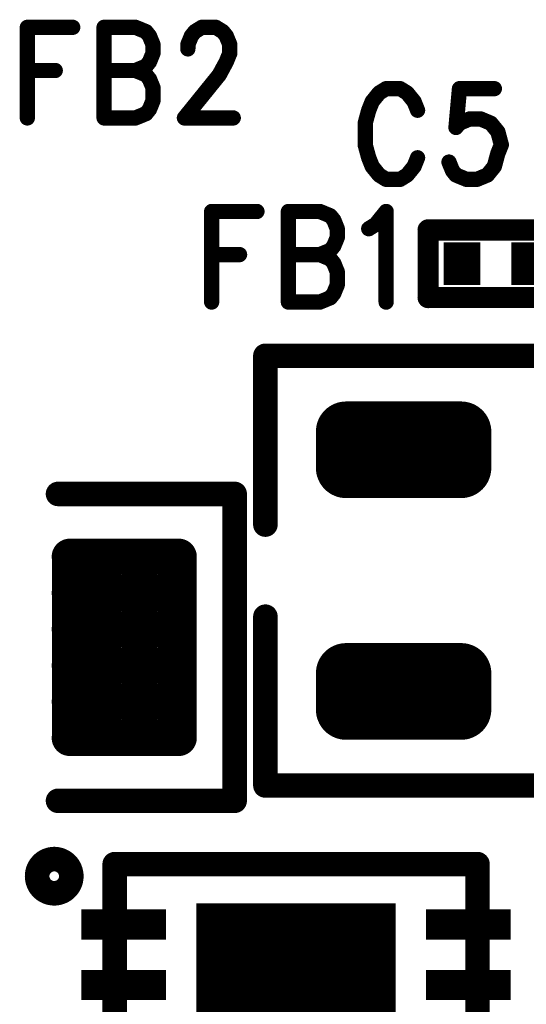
# Model space of a CAD drawing. Extents: x 2 to 38, y 2.4 to 29.6.
# Tile 68 of 93: x 20.9 to 21.7, y 15.9 to 17.4. Entities that reach past the tile are written whole.
import ezdxf

# ---------------------------------------------------------------- set-up
doc = ezdxf.new("R2010")
doc.units = 0
doc.layers.get('0').update_dxf_attribs({"linetype": 'CONTINUOUS'})
doc.layers.add('adt001026', color=1, linetype='CONTINUOUS')

# ---------------------------------------------------------------- blocks, each defined once
blk = doc.blocks.new('D11')
at = {"const_width": 0.0115}
blk.add_lwpolyline([(-0.00575, 0, 1), (0.00575, 0, 1)], format="xyb", close=True, dxfattribs=at)
blk = doc.blocks.new('D13')
at = {"const_width": 0.0185}
blk.add_lwpolyline([(-0.00925, 0, 1), (0.00925, 0, 1)], format="xyb", close=True, dxfattribs=at)
blk = doc.blocks.new('D15')
at = {"const_width": 0.0161}
blk.add_lwpolyline([(-0.00805, 0, 1), (0.00805, 0, 1)], format="xyb", close=True, dxfattribs=at)
blk = doc.blocks.new('D26')
at = {"const_width": 0.0646}
blk.add_lwpolyline([(-0.0277, 0), (0.0277, 0)], dxfattribs=at)
blk = doc.blocks.new('D35')
at = {"const_width": 0.0455}
blk.add_lwpolyline([(-0.02275, 0, 1), (0.02275, 0, 1)], format="xyb", close=True, dxfattribs=at)
blk = doc.blocks.new('D36')
at = {"const_width": 0.02725}
blk.add_lwpolyline([(-0.013625, 0, 1), (0.013625, 0, 1)], format="xyb", close=True, dxfattribs=at)
blk = doc.blocks.new('D54')
at = {"const_width": 0.0455}
blk.add_lwpolyline([(-0.06365, 0), (0.06365, 0)], dxfattribs=at)
blk = doc.blocks.new('D55')
at = {"const_width": 0.2457}
blk.add_lwpolyline([(-0.1501, 0), (0.1501, 0)], dxfattribs=at)

msp = doc.modelspace()

# ---------------------------------------------------------------- linework, layer by layer
at = {"layer": 'adt001026', "color": 1}
for points, const_width in [([(20.9277, 17.3618), (20.9277, 17.2253)], 0.023), ([(20.9277, 17.3618), (20.996, 17.3618)], 0.023), ([(21.0432, 17.3618), (21.0432, 17.2253)], 0.023), ([(21.0432, 17.3618), (21.0905, 17.3618)], 0.023), ([(21.0905, 17.3618), (21.1063, 17.3553)], 0.023), ([(21.1798, 17.3553), (21.1903, 17.3618)], 0.023), ([(21.1903, 17.3618), (21.2114, 17.3618)], 0.023), ([(21.2114, 17.3618), (21.2219, 17.3553)], 0.023), ([(21.1063, 17.3553), (21.1115, 17.3488)], 0.023), ([(21.1115, 17.3488), (21.1168, 17.3358)], 0.023), ([(21.1693, 17.3358), (21.1746, 17.3488)], 0.023), ([(21.1746, 17.3488), (21.1798, 17.3553)], 0.023), ([(21.2219, 17.3553), (21.2271, 17.3488)], 0.023), ([(21.2271, 17.3488), (21.2324, 17.3358)], 0.023), ([(21.1168, 17.3358), (21.1168, 17.3228)], 0.023), ([(21.1693, 17.3293), (21.1693, 17.3358)], 0.023), ([(21.2324, 17.3358), (21.2324, 17.3228)], 0.023), ([(21.1168, 17.3228), (21.1115, 17.3098)], 0.023), ([(21.2324, 17.3228), (21.2271, 17.3098)], 0.023), ([(21.1063, 17.3033), (21.0905, 17.2968)], 0.023), ([(21.1115, 17.3098), (21.1063, 17.3033)], 0.023), ([(21.2271, 17.3098), (21.2166, 17.2903)], 0.023), ([(20.9277, 17.2968), (20.9697, 17.2968)], 0.023), ([(21.0432, 17.2968), (21.0905, 17.2968)], 0.023), ([(21.0905, 17.2968), (21.1063, 17.2903)], 0.023), ([(21.1063, 17.2903), (21.1115, 17.2838)], 0.023), ([(21.1115, 17.2838), (21.1168, 17.2708)], 0.023), ([(21.2166, 17.2903), (21.1641, 17.2253)], 0.023), ([(21.1168, 17.2708), (21.1168, 17.2513)], 0.023), ([(21.4677, 17.2694), (21.4572, 17.2629)], 0.023), ([(21.4888, 17.2694), (21.4677, 17.2694)], 0.023), ([(21.4993, 17.2629), (21.4888, 17.2694)], 0.023), ([(21.5781, 17.2694), (21.5728, 17.2109)], 0.023), ([(21.6306, 17.2694), (21.5781, 17.2694)], 0.023), ([(21.4572, 17.2629), (21.4467, 17.2499)], 0.023), ([(21.5098, 17.2499), (21.4993, 17.2629)], 0.023), ([(21.1168, 17.2513), (21.1115, 17.2383)], 0.023), ([(21.4467, 17.2499), (21.4415, 17.2369)], 0.023), ([(21.515, 17.2369), (21.5098, 17.2499)], 0.023), ([(21.0905, 17.2253), (21.0432, 17.2253)], 0.023), ([(21.1063, 17.2318), (21.0905, 17.2253)], 0.023), ([(21.1115, 17.2383), (21.1063, 17.2318)], 0.023), ([(21.1641, 17.2253), (21.2376, 17.2253)], 0.023), ([(21.4415, 17.2369), (21.4362, 17.2174)], 0.023), ([(21.5781, 17.2174), (21.5938, 17.2239)], 0.023), ([(21.5938, 17.2239), (21.6096, 17.2239)], 0.023), ([(21.6096, 17.2239), (21.6253, 17.2173)], 0.023), ([(21.4362, 17.2174), (21.4362, 17.1848)], 0.023), ([(21.5728, 17.2109), (21.5781, 17.2174)], 0.023), ([(21.6253, 17.2173), (21.6359, 17.2043)], 0.023), ([(21.6359, 17.2043), (21.6411, 17.1848)], 0.023), ([(21.4362, 17.1848), (21.4415, 17.1653)], 0.023), ([(21.6411, 17.1848), (21.6358, 17.1718)], 0.023), ([(21.4415, 17.1653), (21.4467, 17.1523)], 0.023), ([(21.5098, 17.1523), (21.515, 17.1653)], 0.023), ([(21.6358, 17.1718), (21.6306, 17.1523)], 0.023), ([(21.4467, 17.1523), (21.4572, 17.1393)], 0.023), ([(21.4993, 17.1393), (21.5098, 17.1523)], 0.023), ([(21.5676, 17.1458), (21.5623, 17.1588)], 0.023), ([(21.6306, 17.1523), (21.6201, 17.1393)], 0.023), ([(21.4572, 17.1393), (21.4677, 17.1328)], 0.023), ([(21.4888, 17.1328), (21.4993, 17.1393)], 0.023), ([(21.5728, 17.1393), (21.5676, 17.1458)], 0.023), ([(21.5886, 17.1328), (21.5728, 17.1393)], 0.023), ([(21.6201, 17.1393), (21.6043, 17.1328)], 0.023), ([(21.4677, 17.1328), (21.4888, 17.1328)], 0.023), ([(21.6043, 17.1328), (21.5886, 17.1328)], 0.023), ([(21.2051, 17.0844), (21.2051, 16.9479)], 0.023), ([(21.2051, 17.0844), (21.2733, 17.0844)], 0.023), ([(21.3206, 17.0844), (21.3206, 16.9479)], 0.023), ([(21.3206, 17.0844), (21.3679, 17.0844)], 0.023), ([(21.3679, 17.0844), (21.3837, 17.0779)], 0.023), ([(21.3837, 17.0779), (21.3889, 17.0714)], 0.023), ([(21.452, 17.0649), (21.4677, 17.0844)], 0.023), ([(21.4677, 17.0844), (21.4677, 16.9479)], 0.023), ([(21.3889, 17.0714), (21.3942, 17.0584)], 0.023), ([(21.4415, 17.0584), (21.452, 17.0649)], 0.023), ([(21.531, 17.0566), (21.7344, 17.0566)], 0.032), ([(21.531, 16.9548), (21.531, 17.0566)], 0.032), ([(21.3942, 17.0584), (21.3942, 17.0454)], 0.023), ([(21.3889, 17.0324), (21.3837, 17.0259)], 0.023), ([(21.3942, 17.0454), (21.3889, 17.0324)], 0.023), ([(21.2051, 17.0194), (21.2471, 17.0194)], 0.023), ([(21.3206, 17.0194), (21.3679, 17.0194)], 0.023), ([(21.3837, 17.0259), (21.3679, 17.0194)], 0.023), ([(21.3679, 17.0194), (21.3837, 17.0129)], 0.023), ([(21.3837, 17.0129), (21.3889, 17.0064)], 0.023), ([(21.3889, 17.0064), (21.3942, 16.9934)], 0.023), ([(21.3942, 16.9934), (21.3942, 16.9739)], 0.023), ([(21.3942, 16.9739), (21.3889, 16.9609)], 0.023), ([(21.3889, 16.9609), (21.3837, 16.9544)], 0.023), ([(21.7344, 16.9548), (21.531, 16.9548)], 0.032), ([(21.3679, 16.9479), (21.3206, 16.9479)], 0.023), ([(21.3837, 16.9544), (21.3679, 16.9479)], 0.023), ([(21.7021, 16.867), (21.286, 16.867)], 0.037), ([(21.286, 16.867), (21.286, 16.6127)], 0.037), ([(21.4075, 16.6981), (21.4075, 16.7527)], 0.091), ([(21.4075, 16.7527), (21.5805, 16.7527)], 0.091), ([(21.4603, 16.6981), (21.4603, 16.7527)], 0.091), ([(21.5513, 16.6981), (21.5513, 16.7527)], 0.091), ([(21.5805, 16.7527), (21.5805, 16.6981)], 0.091), ([(21.5805, 16.6981), (21.4075, 16.6981)], 0.091), ([(21.4075, 16.6981), (21.5805, 16.6981)], 0.091), ([(21.2397, 16.6589), (20.9739, 16.6589)], 0.037), ([(21.2397, 16.1966), (21.2397, 16.6589)], 0.037), ([(20.9916, 16.5643), (21.1555, 16.5643)], 0.054), ([(20.9916, 16.2913), (20.9916, 16.5643)], 0.054), ([(20.9916, 16.5643), (21.1555, 16.5643)], 0.054), ([(21.0417, 16.2913), (21.0417, 16.5643)], 0.054), ([(21.0963, 16.2913), (21.0963, 16.5643)], 0.054), ([(21.1509, 16.2913), (21.1509, 16.5643)], 0.054), ([(21.1555, 16.5643), (21.1555, 16.2913)], 0.054), ([(20.9916, 16.5097), (21.1555, 16.5097)], 0.054), ([(20.9916, 16.4551), (21.1555, 16.4551)], 0.054), ([(21.286, 16.2197), (21.286, 16.474)], 0.037), ([(20.9916, 16.4005), (21.1555, 16.4005)], 0.054), ([(21.4075, 16.334), (21.4075, 16.3887)], 0.091), ([(21.4075, 16.3887), (21.5805, 16.3887)], 0.091), ([(21.4603, 16.334), (21.4603, 16.3887)], 0.091), ([(21.5513, 16.334), (21.5513, 16.3887)], 0.091), ([(21.5805, 16.3887), (21.5805, 16.334)], 0.091), ([(21.5805, 16.334), (21.4075, 16.334)], 0.091), ([(21.4075, 16.334), (21.5805, 16.334)], 0.091), ([(20.9916, 16.3459), (21.1555, 16.3459)], 0.054), ([(21.1555, 16.2913), (20.9916, 16.2913)], 0.054), ([(20.9916, 16.2913), (21.1555, 16.2913)], 0.054), ([(21.7021, 16.2197), (21.286, 16.2197)], 0.037), ([(20.9739, 16.1966), (21.2397, 16.1966)], 0.037), ([(20.9553, 16.1053), (20.9538, 16.1044)], 0.037), ([(20.9569, 16.1062), (20.9553, 16.1053)], 0.037), ([(20.9585, 16.1069), (20.9569, 16.1062)], 0.037), ([(20.9602, 16.1075), (20.9585, 16.1069)], 0.037), ([(20.9619, 16.108), (20.9602, 16.1075)], 0.037), ([(20.9637, 16.1084), (20.9619, 16.108)], 0.037), ([(20.9655, 16.1086), (20.9637, 16.1084)], 0.037), ([(20.9673, 16.1088), (20.9655, 16.1086)], 0.037), ([(20.9691, 16.1088), (20.9673, 16.1088)], 0.037), ([(20.9709, 16.1086), (20.9691, 16.1088)], 0.037), ([(20.9726, 16.1084), (20.9709, 16.1086)], 0.037), ([(20.9744, 16.108), (20.9726, 16.1084)], 0.037), ([(20.9761, 16.1075), (20.9744, 16.108)], 0.037), ([(20.9778, 16.1069), (20.9761, 16.1075)], 0.037), ([(20.9794, 16.1062), (20.9778, 16.1069)], 0.037), ([(20.981, 16.1053), (20.9794, 16.1062)], 0.037), ([(20.9825, 16.1044), (20.981, 16.1053)], 0.037), ([(20.9434, 16.0901), (20.943, 16.0884)], 0.037), ([(20.944, 16.0919), (20.9434, 16.0901)], 0.037), ([(20.9447, 16.0935), (20.944, 16.0919)], 0.037), ([(20.9454, 16.0951), (20.9447, 16.0935)], 0.037), ([(20.9463, 16.0967), (20.9454, 16.0951)], 0.037), ([(20.9473, 16.0982), (20.9463, 16.0967)], 0.037), ([(20.9485, 16.0996), (20.9473, 16.0982)], 0.037), ([(20.9497, 16.1009), (20.9485, 16.0996)], 0.037), ([(20.9509, 16.1022), (20.9497, 16.1009)], 0.037), ([(20.9523, 16.1033), (20.9509, 16.1022)], 0.037), ([(20.9538, 16.1044), (20.9523, 16.1033)], 0.037), ([(20.984, 16.1033), (20.9825, 16.1044)], 0.037), ([(20.9854, 16.1022), (20.984, 16.1033)], 0.037), ([(20.9867, 16.1009), (20.9854, 16.1022)], 0.037), ([(20.9879, 16.0996), (20.9867, 16.1009)], 0.037), ([(20.989, 16.0982), (20.9879, 16.0996)], 0.037), ([(20.99, 16.0967), (20.989, 16.0982)], 0.037), ([(20.9909, 16.0951), (20.99, 16.0967)], 0.037), ([(20.9917, 16.0935), (20.9909, 16.0951)], 0.037), ([(20.9923, 16.0918), (20.9917, 16.0935)], 0.037), ([(20.9929, 16.0901), (20.9923, 16.0918)], 0.037), ([(20.9933, 16.0884), (20.9929, 16.0901)], 0.037), ([(21.0592, 15.7372), (21.0592, 16.1012)], 0.037), ([(21.0592, 16.1012), (21.6052, 16.1012)], 0.037), ([(21.6052, 16.1012), (21.6052, 15.7372)], 0.037), ([(20.9425, 16.0848), (20.9424, 16.0831)], 0.037), ([(20.9424, 16.0831), (20.9425, 16.0813)], 0.037), ([(20.9427, 16.0866), (20.9425, 16.0848)], 0.037), ([(20.9425, 16.0813), (20.9427, 16.0795)], 0.037), ([(20.943, 16.0884), (20.9427, 16.0866)], 0.037), ([(20.9427, 16.0795), (20.943, 16.0777)], 0.037), ([(20.943, 16.0777), (20.9434, 16.076)], 0.037), ([(20.9434, 16.076), (20.944, 16.0743)], 0.037), ([(20.9923, 16.0742), (20.9929, 16.0759)], 0.037), ([(20.9929, 16.0759), (20.9933, 16.0777)], 0.037), ([(20.9936, 16.0866), (20.9933, 16.0884)], 0.037), ([(20.9933, 16.0777), (20.9936, 16.0794)], 0.037), ([(20.9938, 16.0848), (20.9936, 16.0866)], 0.037), ([(20.9936, 16.0794), (20.9938, 16.0812)], 0.037), ([(20.9939, 16.083), (20.9938, 16.0848)], 0.037), ([(20.9938, 16.0812), (20.9939, 16.083)], 0.037), ([(20.9939, 16.083), (20.9939, 16.083)], 0.037), ([(20.9939, 16.083), (20.9939, 16.083)], 0.037), ([(20.944, 16.0743), (20.9446, 16.0726)], 0.037), ([(20.9446, 16.0726), (20.9454, 16.071)], 0.037), ([(20.9454, 16.071), (20.9463, 16.0694)], 0.037), ([(20.9463, 16.0694), (20.9473, 16.0679)], 0.037), ([(20.9473, 16.0679), (20.9484, 16.0665)], 0.037), ([(20.9484, 16.0665), (20.9496, 16.0652)], 0.037), ([(20.9496, 16.0652), (20.9509, 16.0639)], 0.037), ([(20.9509, 16.0639), (20.9523, 16.0628)], 0.037), ([(20.9523, 16.0628), (20.9537, 16.0617)], 0.037), ([(20.9537, 16.0617), (20.9553, 16.0608)], 0.037), ([(20.9553, 16.0608), (20.9569, 16.0599)], 0.037), ([(20.9794, 16.0599), (20.981, 16.0607)], 0.037), ([(20.981, 16.0607), (20.9825, 16.0617)], 0.037), ([(20.9825, 16.0617), (20.984, 16.0627)], 0.037), ([(20.984, 16.0627), (20.9854, 16.0639)], 0.037), ([(20.9854, 16.0639), (20.9866, 16.0651)], 0.037), ([(20.9866, 16.0651), (20.9878, 16.0665)], 0.037), ([(20.9878, 16.0665), (20.989, 16.0679)], 0.037), ([(20.989, 16.0679), (20.99, 16.0694)], 0.037), ([(20.99, 16.0694), (20.9909, 16.0709)], 0.037), ([(20.9909, 16.0709), (20.9916, 16.0725)], 0.037), ([(20.9916, 16.0725), (20.9923, 16.0742)], 0.037), ([(20.9569, 16.0599), (20.9585, 16.0592)], 0.037), ([(20.9585, 16.0592), (20.9602, 16.0586)], 0.037), ([(20.9602, 16.0586), (20.9619, 16.0581)], 0.037), ([(20.9619, 16.0581), (20.9637, 16.0577)], 0.037), ([(20.9637, 16.0577), (20.9654, 16.0575)], 0.037), ([(20.9654, 16.0575), (20.9672, 16.0573)], 0.037), ([(20.9672, 16.0573), (20.969, 16.0573)], 0.037), ([(20.969, 16.0573), (20.9708, 16.0574)], 0.037), ([(20.9708, 16.0574), (20.9726, 16.0577)], 0.037), ([(20.9726, 16.0577), (20.9744, 16.0581)], 0.037), ([(20.9744, 16.0581), (20.9761, 16.0586)], 0.037), ([(20.9761, 16.0586), (20.9778, 16.0592)], 0.037), ([(20.9778, 16.0592), (20.9794, 16.0599)], 0.037)]:
    msp.add_lwpolyline(points, dxfattribs=dict(at, const_width=const_width))

# ---------------------------------------------------------------- block references
at = {"layer": 'adt001026'}
for name, p in [('D11', (20.9277, 17.3618)), ('D11', (20.9277, 17.3618)), ('D11', (20.996, 17.3618)), ('D11', (21.0432, 17.3618)), ('D11', (21.0432, 17.3618)), ('D11', (21.0905, 17.3618)), ('D11', (21.1903, 17.3618)), ('D11', (21.2114, 17.3618)), ('D11', (21.1063, 17.3553)), ('D11', (21.1115, 17.3488)), ('D11', (21.1746, 17.3488)), ('D11', (21.1798, 17.3553)), ('D11', (21.2219, 17.3553)), ('D11', (21.2271, 17.3488)), ('D11', (21.1168, 17.3358)), ('D11', (21.1693, 17.3358)), ('D11', (21.1693, 17.3293)), ('D11', (21.2324, 17.3358)), ('D11', (21.1168, 17.3228)), ('D11', (21.2324, 17.3228)), ('D11', (21.1063, 17.3033)), ('D11', (21.1115, 17.3098)), ('D11', (21.2271, 17.3098)), ('D11', (20.9277, 17.2968)), ('D11', (20.9697, 17.2968)), ('D11', (21.0432, 17.2968)), ('D11', (21.0905, 17.2968)), ('D11', (21.0905, 17.2968)), ('D11', (21.1063, 17.2903)), ('D11', (21.1115, 17.2838)), ('D11', (21.2166, 17.2903)), ('D11', (21.1168, 17.2708)), ('D11', (21.4677, 17.2694)), ('D11', (21.4888, 17.2694)), ('D11', (21.5781, 17.2694)), ('D11', (21.6306, 17.2694)), ('D11', (21.4572, 17.2629)), ('D11', (21.4993, 17.2629)), ('D11', (21.1168, 17.2513)), ('D11', (21.4467, 17.2499)), ('D11', (21.5098, 17.2499)), ('D11', (20.9277, 17.2253)), ('D11', (21.0432, 17.2253)), ('D11', (21.0432, 17.2253)), ('D11', (21.0905, 17.2253)), ('D11', (21.1063, 17.2318)), ('D11', (21.1115, 17.2383)), ('D11', (21.1641, 17.2253)), ('D11', (21.2376, 17.2253)), ('D11', (21.4415, 17.2369)), ('D11', (21.515, 17.2369)), ('D11', (21.5938, 17.2239)), ('D11', (21.6096, 17.2239)), ('D11', (21.4362, 17.2174)), ('D11', (21.5728, 17.2109)), ('D11', (21.5781, 17.2174)), ('D11', (21.6253, 17.2173)), ('D11', (21.6359, 17.2043)), ('D11', (21.4362, 17.1848)), ('D11', (21.6411, 17.1848)), ('D11', (21.4415, 17.1653)), ('D11', (21.515, 17.1653)), ('D11', (21.6358, 17.1718)), ('D11', (21.4467, 17.1523)), ('D11', (21.5098, 17.1523)), ('D11', (21.5623, 17.1588)), ('D11', (21.6306, 17.1523)), ('D11', (21.4572, 17.1393)), ('D11', (21.4993, 17.1393)), ('D11', (21.5676, 17.1458)), ('D11', (21.5728, 17.1393)), ('D11', (21.6201, 17.1393)), ('D11', (21.4677, 17.1328)), ('D11', (21.4888, 17.1328)), ('D11', (21.5886, 17.1328)), ('D11', (21.6043, 17.1328)), ('D11', (21.2051, 17.0844)), ('D11', (21.2051, 17.0844)), ('D11', (21.2733, 17.0844)), ('D11', (21.3206, 17.0844)), ('D11', (21.3206, 17.0844)), ('D11', (21.3679, 17.0844)), ('D11', (21.3837, 17.0779)), ('D11', (21.4677, 17.0844)), ('D11', (21.3889, 17.0714)), ('D11', (21.452, 17.0649)), ('D15', (21.531, 17.0566)), ('D15', (21.531, 17.0566)), ('D11', (21.3942, 17.0584)), ('D11', (21.4415, 17.0584)), ('D11', (21.3889, 17.0324)), ('D11', (21.3942, 17.0454)), ('D11', (21.2051, 17.0194)), ('D11', (21.2471, 17.0194)), ('D11', (21.3206, 17.0194)), ('D11', (21.3679, 17.0194)), ('D11', (21.3679, 17.0194)), ('D11', (21.3837, 17.0259)), ('D26', (21.5819, 17.0057)), ('D26', (21.6836, 17.0057)), ('D11', (21.3837, 17.0129)), ('D11', (21.3889, 17.0064)), ('D11', (21.3942, 16.9934)), ('D11', (21.3942, 16.9739)), ('D11', (21.3889, 16.9609)), ('D15', (21.531, 16.9548)), ('D11', (21.2051, 16.9479)), ('D11', (21.3206, 16.9479)), ('D11', (21.3206, 16.9479)), ('D11', (21.3679, 16.9479)), ('D11', (21.3837, 16.9544)), ('D11', (21.4677, 16.9479)), ('D13', (21.286, 16.867)), ('D35', (21.4075, 16.7527)), ('D35', (21.4603, 16.7527)), ('D35', (21.5513, 16.7527)), ('D35', (21.5805, 16.7527)), ('D35', (21.4075, 16.6981)), ('D35', (21.4075, 16.6981)), ('D35', (21.4603, 16.6981)), ('D35', (21.5513, 16.6981)), ('D35', (21.5805, 16.6981)), ('D35', (21.5805, 16.6981)), ('D13', (20.9739, 16.6589)), ('D13', (21.2397, 16.6589)), ('D13', (21.286, 16.6127)), ('D36', (20.9916, 16.5643)), ('D36', (20.9916, 16.5643)), ('D36', (20.9916, 16.5643)), ('D36', (21.0417, 16.5643)), ('D36', (21.0963, 16.5643)), ('D36', (21.1509, 16.5643)), ('D36', (21.1555, 16.5643)), ('D36', (21.1555, 16.5643)), ('D36', (20.9916, 16.5097)), ('D36', (21.1555, 16.5097)), ('D36', (20.9916, 16.4551)), ('D36', (21.1555, 16.4551)), ('D13', (21.286, 16.474)), ('D36', (20.9916, 16.4005)), ('D36', (21.1555, 16.4005)), ('D35', (21.4075, 16.3887)), ('D35', (21.4603, 16.3887)), ('D35', (21.5513, 16.3887)), ('D35', (21.5805, 16.3887)), ('D35', (21.4075, 16.334)), ('D35', (21.4075, 16.334)), ('D35', (21.4603, 16.334)), ('D35', (21.5513, 16.334)), ('D35', (21.5805, 16.334)), ('D35', (21.5805, 16.334)), ('D36', (20.9916, 16.3459)), ('D36', (21.1555, 16.3459)), ('D36', (20.9916, 16.2913)), ('D36', (20.9916, 16.2913)), ('D36', (21.0417, 16.2913)), ('D36', (21.0963, 16.2913)), ('D36', (21.1509, 16.2913)), ('D36', (21.1555, 16.2913)), ('D36', (21.1555, 16.2913)), ('D13', (21.286, 16.2197)), ('D13', (20.9739, 16.1966)), ('D13', (21.2397, 16.1966)), ('D13', (20.9553, 16.1053)), ('D13', (20.9569, 16.1062)), ('D13', (20.9585, 16.1069)), ('D13', (20.9602, 16.1075)), ('D13', (20.9619, 16.108)), ('D13', (20.9637, 16.1084)), ('D13', (20.9655, 16.1086)), ('D13', (20.9673, 16.1088)), ('D13', (20.9691, 16.1088)), ('D13', (20.9709, 16.1086)), ('D13', (20.9726, 16.1084)), ('D13', (20.9744, 16.108)), ('D13', (20.9761, 16.1075)), ('D13', (20.9778, 16.1069)), ('D13', (20.9794, 16.1062)), ('D13', (20.981, 16.1053)), ('D13', (20.9434, 16.0901)), ('D13', (20.944, 16.0919)), ('D13', (20.9447, 16.0935)), ('D13', (20.9454, 16.0951)), ('D13', (20.9463, 16.0967)), ('D13', (20.9473, 16.0982)), ('D13', (20.9485, 16.0996)), ('D13', (20.9497, 16.1009)), ('D13', (20.9509, 16.1022)), ('D13', (20.9523, 16.1033)), ('D13', (20.9538, 16.1044)), ('D13', (20.9825, 16.1044)), ('D13', (20.984, 16.1033)), ('D13', (20.9854, 16.1022)), ('D13', (20.9867, 16.1009)), ('D13', (20.9879, 16.0996)), ('D13', (20.989, 16.0982)), ('D13', (20.99, 16.0967)), ('D13', (20.9909, 16.0951)), ('D13', (20.9917, 16.0935)), ('D13', (20.9923, 16.0918)), ('D13', (20.9929, 16.0901)), ('D13', (21.0592, 16.1012)), ('D13', (21.6052, 16.1012)), ('D13', (21.6052, 16.1012)), ('D13', (20.9424, 16.0831)), ('D13', (20.9425, 16.0848)), ('D13', (20.9425, 16.0813)), ('D13', (20.9427, 16.0866)), ('D13', (20.9427, 16.0795)), ('D13', (20.943, 16.0884)), ('D13', (20.943, 16.0777)), ('D13', (20.9434, 16.076)), ('D13', (20.9929, 16.0759)), ('D13', (20.9933, 16.0884)), ('D13', (20.9933, 16.0777)), ('D13', (20.9936, 16.0866)), ('D13', (20.9936, 16.0794)), ('D13', (20.9938, 16.0848)), ('D13', (20.9938, 16.0812)), ('D13', (20.9939, 16.083)), ('D13', (20.9939, 16.083)), ('D13', (20.9939, 16.083)), ('D13', (20.9939, 16.083)), ('D13', (20.944, 16.0743)), ('D13', (20.9446, 16.0726)), ('D13', (20.9454, 16.071)), ('D13', (20.9463, 16.0694)), ('D13', (20.9473, 16.0679)), ('D13', (20.9484, 16.0665)), ('D13', (20.9496, 16.0652)), ('D13', (20.9509, 16.0639)), ('D13', (20.9523, 16.0628)), ('D13', (20.9537, 16.0617)), ('D13', (20.9553, 16.0608)), ('D13', (20.981, 16.0607)), ('D13', (20.9825, 16.0617)), ('D13', (20.984, 16.0627)), ('D13', (20.9854, 16.0639)), ('D13', (20.9866, 16.0651)), ('D13', (20.9878, 16.0665)), ('D13', (20.989, 16.0679)), ('D13', (20.99, 16.0694)), ('D13', (20.9909, 16.0709)), ('D13', (20.9916, 16.0725)), ('D13', (20.9923, 16.0742)), ('D13', (20.9569, 16.0599)), ('D13', (20.9585, 16.0592)), ('D13', (20.9602, 16.0586)), ('D13', (20.9619, 16.0581)), ('D13', (20.9637, 16.0577)), ('D13', (20.9654, 16.0575)), ('D13', (20.9672, 16.0573)), ('D13', (20.969, 16.0573)), ('D13', (20.9708, 16.0574)), ('D13', (20.9726, 16.0577)), ('D13', (20.9744, 16.0581)), ('D13', (20.9761, 16.0586)), ('D13', (20.9778, 16.0592)), ('D13', (20.9794, 16.0599)), ('D55', (21.3322, 15.9192)), ('D54', (21.0728, 16.0102)), ('D54', (21.5916, 16.0102)), ('D54', (21.0728, 15.9192)), ('D54', (21.5916, 15.9192))]:
    msp.add_blockref(name, p, dxfattribs=at)

doc.saveas('drawing.dxf')
